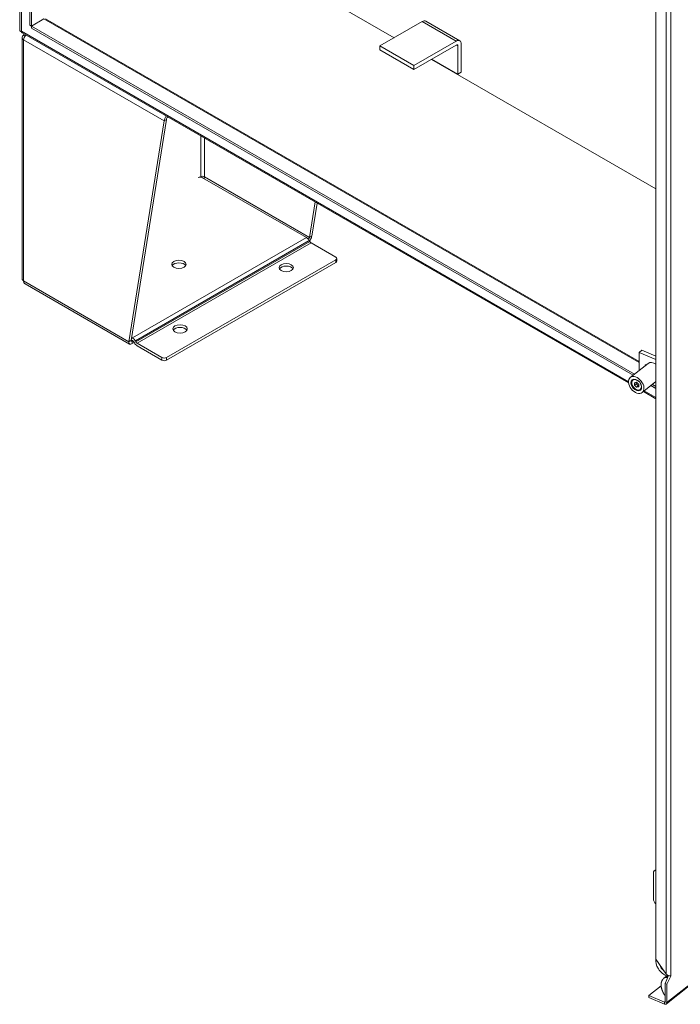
# Model space of a CAD drawing. Header units: inches. Extents: x 15 to 424, y 13 to 263.
# Tile 114 of 125: x 379 to 401, y 173 to 207. Entities that reach past the tile are written whole.
import ezdxf

# ---------------------------------------------------------------- set-up
doc = ezdxf.new("R2010")
doc.units = ezdxf.units.IN
doc.header["$LTSCALE"] = 26
doc.header["$MEASUREMENT"] = 0
doc.layers.add('Visible (ANSI)', color=7, linetype='Continuous', lineweight=5)
doc.layers.add('Visible Narrow (ANSI)', color=7, linetype='Continuous', lineweight=5)

msp = doc.modelspace()

# ---------------------------------------------------------------- linework, layer by layer
at = {"layer": 'Visible (ANSI)'}
for p, q in [((379.0177, 206.4854), (379.0177, 247.0857)), ((379.0752, 206.4523), (379.0752, 247.0526)), ((400.2505, 174.7971), (400.2505, 213.3344)), ((384.8779, 209.8025), (391.37, 206.0542)), ((391.37, 206.0542), (384.8779, 209.8025)), ((378.673, 207.1929), (378.673, 206.2864)), ((378.7304, 206.2532), (378.7304, 207.1598)), ((378.7304, 206.2754), (378.7304, 207.0936)), ((379.0177, 206.4854), (379.0752, 206.4523)), ((379.0752, 206.4523), (379.4965, 206.6955)), ((379.4965, 206.6955), (379.0752, 206.4523)), ((379.0752, 206.386), (379.0752, 206.4523)), ((399.5255, 194.6452), (379.0752, 206.4523)), ((379.5506, 206.7009), (399.6793, 195.0796)), ((392.3276, 206.6071), (390.8913, 205.7778)), ((392.4494, 206.6192), (393.5985, 205.9558)), ((378.673, 206.2864), (378.7304, 206.2532)), ((378.7329, 206.2546), (378.7304, 206.2532)), ((399.3234, 194.3494), (378.7529, 206.2258)), ((399.4772, 194.6068), (379.0752, 206.386)), ((378.7515, 197.8833), (378.7515, 206.0653)), ((392.0403, 205.1144), (390.8913, 205.7778)), ((390.8913, 205.7778), (390.8913, 205.6452)), ((392.0403, 205.1144), (393.4766, 205.9437)), ((393.4766, 205.811), (392.0403, 204.9818)), ((393.5341, 205.7778), (393.5341, 204.827)), ((393.649, 204.8933), (393.649, 205.8442)), ((392.0403, 204.9818), (390.8913, 205.6452)), ((392.0403, 204.9818), (392.0403, 205.1144)), ((392.634, 205.3245), (400.2505, 200.9271)), ((400.2505, 200.9271), (392.634, 205.3245)), ((393.5341, 204.827), (392.6531, 205.3356)), ((393.649, 204.8933), (393.5341, 204.827)), ((382.3727, 195.7473), (383.5756, 203.2348)), ((383.6522, 203.279), (382.4493, 195.7915)), ((383.5756, 203.2348), (383.6522, 203.279)), ((388.3991, 199.278), (384.8778, 201.3109)), ((388.501, 199.2854), (388.6939, 200.4863)), ((388.7575, 200.4496), (388.5776, 199.3297)), ((388.5143, 199.1425), (388.4938, 199.1779)), ((388.501, 199.2854), (388.5289, 199.3015)), ((388.5289, 199.3015), (388.5776, 199.3297)), ((388.5549, 199.0996), (389.3975, 198.6132)), ((389.3975, 198.5247), (383.6522, 195.2077)), ((383.6522, 195.1192), (389.3975, 198.4362)), ((389.4292, 198.4805), (389.4292, 198.5689)), ((378.8531, 197.7152), (382.4006, 195.6671)), ((382.3727, 195.7473), (382.4214, 195.7754)), ((382.4214, 195.7754), (382.4493, 195.7915)), ((382.5006, 195.784), (382.4526, 195.8118)), ((382.4656, 195.8927), (382.5006, 195.8725)), ((382.484, 195.7715), (382.5032, 195.7825)), ((382.484, 195.7715), (382.484, 195.683)), ((382.484, 195.683), (382.5521, 195.7223)), ((382.5617, 195.7058), (382.5412, 195.7411)), ((382.5954, 195.7724), (382.6158, 195.737)), ((383.499, 195.2077), (382.6565, 195.6941)), ((382.6565, 195.6057), (383.499, 195.1192)), ((399.7726, 195.4557), (399.6793, 195.3816)), ((399.7726, 195.4557), (400.2505, 195.2552)), ((399.6793, 195.3816), (400.2505, 195.142)), ((399.6793, 195.3816), (399.6793, 194.7675)), ((399.9832, 195.0089), (399.3815, 194.5308)), ((399.4654, 194.4667), (399.4652, 194.4666)), ((400.2505, 194.3933), (399.7848, 194.0232)), ((399.4395, 194.2871), (399.4367, 194.2953)), ((399.5932, 194.3686), (399.5215, 194.3569)), ((399.5215, 194.3569), (399.5215, 194.2733)), ((399.5215, 194.2733), (399.5816, 194.3211)), ((399.5215, 194.2733), (399.5932, 194.2014)), ((399.5606, 194.1348), (399.5679, 194.1302)), ((399.5816, 194.3667), (399.5816, 194.3211)), ((399.5816, 194.3211), (399.6534, 194.2492)), ((399.6649, 194.2967), (399.5932, 194.3686)), ((399.5932, 194.2014), (399.6534, 194.2492)), ((399.5932, 194.2014), (399.6649, 194.2131)), ((399.6534, 194.2492), (399.6649, 194.2511)), ((399.6649, 194.2131), (399.6649, 194.2967)), ((399.7413, 194.1194), (399.7412, 194.1193)), ((400.2505, 193.8141), (399.8284, 194.0578)), ((400.2505, 194.1603), (400.0807, 194.2584)), ((400.2505, 194.2267), (400.1291, 194.2968)), ((400.2247, 194.3728), (400.2505, 194.3619)), ((400.6048, 173.2841), (415.5734, 185.179)), ((400.1642, 177.7273), (400.1642, 176.8413)), ((400.243, 177.8378), (400.1946, 177.7993)), ((400.2505, 174.7971), (400.6011, 174.2962)), ((400.5185, 174.1539), (400.6509, 174.2591)), ((400.5594, 173.9789), (400.6812, 174.2449)), ((400.7524, 174.2294), (400.6251, 173.9513)), ((400.7524, 174.2294), (400.7523, 174.2295)), ((400.7524, 174.2296), (400.7525, 174.2297)), ((400.7524, 174.2296), (400.7525, 174.2295)), ((400.7525, 174.2295), (400.7524, 174.2294)), ((400.7525, 174.2297), (400.7525, 174.2295)), ((400.4265, 173.8972), (400.0115, 173.5674)), ((400.6251, 173.9513), (400.5594, 173.9789)), ((400.5594, 173.9789), (400.5594, 173.3597)), ((400.6251, 173.9513), (400.6251, 173.3322)), ((400.0115, 173.5674), (400.0115, 173.5011)), ((400.0115, 173.5674), (400.5374, 173.3468)), ((400.0115, 173.5011), (400.5374, 173.2805))]:
    msp.add_line(p, q, dxfattribs=at)
for centre, major_axis, ratio, start_param, end_param in [((392.3276, 206.4081), (0.1219, 0.2111), 0.5773503, 0, 0.7853982), ((378.807, 206.3196), (-0.0541, -0.0938), 0.5773503, 5.4977871, 6.2831853), ((378.9411, 206.0653), (-0.1896, 0), 0.5773503, 5.4977871, 7.0685835), ((393.4766, 205.7447), (0.1219, 0.2111), 0.5773503, 5.4977871, 7.0685835), ((393.4766, 205.7447), (0.0406, 0.0704), 0.5773503, 5.4977871, 7.0685835), ((383.7097, 203.3122), (-0.0948, -0.1642), 0.5773503, 4.4735252, 5.4977871), ((383.7097, 203.3122), (-0.0406, -0.0704), 0.5773503, 4.1275516, 5.4977871), ((384.8012, 201.2667), (0.1083, 0), 0.5773503, 0.7853982, 2.3167633), ((384.8779, 201.3109), (0.0813, 0), 0.5773503, 0.7853982, 2.3561945), ((388.3991, 199.1232), (-0.0948, 0.1642), 0.5773503, 4.712389, 5.4977871), ((388.5549, 199.1659), (-0.0406, 0.0704), 0.5773503, 1.5707963, 2.3561945), ((384.0735, 198.2814), (0.2437, 0), 0.5773503, 0.3196873, 2.8219054), ((389.3209, 198.5689), (0.1083, 0), 0.5773503, 5.4977871, 7.0685835), ((389.3209, 198.4805), (0.1083, 0), 0.5773503, 5.4977871, 6.2831853), ((387.7122, 198.1709), (0.2437, 0), 0.5773503, 0.3196873, 2.8219054), ((378.9411, 197.8833), (-0.1896, 0), 0.5773503, 0, 0.7853982), ((384.1118, 196.0922), (0.2437, 0), 0.5773503, 0.3196873, 2.8219054), ((382.5006, 195.7177), (-0.0948, 0.1642), 0.5773503, 4.712389, 5.4977871), ((382.5006, 195.7177), (-0.0406, 0.0704), 0.5773503, 4.712389, 5.452904), ((382.6565, 195.7605), (-0.0406, 0.0704), 0.5773503, 1.5707963, 2.3561945), ((382.6565, 195.7605), (-0.0948, 0.1642), 0.5773503, 1.5707963, 2.3561945), ((383.5756, 195.2519), (-0.1083, 0), 0.5773503, 0.7853982, 2.3561945), ((383.5756, 195.1635), (0.1083, 0), 0.5773503, 3.9269908, 5.4977871), ((400.1848, 194.7551), (-0.2017, 0.2538), 0.6605596, 5.1526464, 6.2831853), ((399.9554, 194.8757), (-0.0647, 0.0815), 0.6605596, 5.7015543, 6.8648163), ((399.6032, 194.293), (-0.138, 0.1736), 0.6605596, 6.2819537, 7.3587066), ((399.6032, 194.293), (0.138, -0.1736), 0.6605596, 5.207664, 6.2844169), ((400.2957, 177.6721), (-0.1011, 0.1272), 0.6605596, 5.7566839, 6.9766951), ((400.3441, 177.7106), (-0.1011, 0.1272), 0.6605596, 6.1978854, 6.2831853), ((400.2957, 176.7862), (-0.1011, 0.1272), 0.6605596, 0.6935098, 1.913521), ((400.5946, 174.6004), (-0.2696, 0.3393), 0.6605596, 0.5005699, 2.342573), ((400.5564, 174.5701), (0.1348, -0.1696), 0.6605596, 4.0454769, 5.1955243), ((400.6648, 174.2663), (-0.1083, 0), 0.5773503, 2.5105147, 2.5132741), ((400.5374, 173.3689), (0.0168, -0.0212), 0.6605596, 5.4058988, 6.9766951), ((400.5374, 173.3689), (0.0674, -0.0848), 0.6605596, 5.4058988, 6.9766951)]:
    msp.add_ellipse(centre, major_axis=major_axis, ratio=ratio, start_param=start_param, end_param=end_param, dxfattribs=at)
for centre, major_axis, ratio in [((384.0735, 198.3698), (-0.2437, 0), 0.5773503), ((387.7122, 198.2593), (-0.2437, 0), 0.5773503), ((384.1118, 196.1807), (-0.2437, 0), 0.5773503), ((399.5832, 194.277), (-0.2017, 0.2538), 0.6605596), ((399.5832, 194.277), (-0.1401, 0.1763), 0.6605596), ((399.5932, 194.285), (-0.1274, 0.1603), 0.6605596)]:
    msp.add_ellipse(centre, major_axis=major_axis, ratio=ratio, dxfattribs=at)
for points, degree in [([(378.8167, 206.1889), (378.8113, 206.1753), (378.808, 206.1597), (378.8071, 206.1427)], 3), ([(378.8531, 206.1161), (378.8378, 206.125), (378.8224, 206.1338), (378.8071, 206.1427)], 3), ([(384.8204, 201.3441), (384.8198, 201.339), (384.8197, 201.3337), (384.82, 201.3283)], 3), ([(384.9353, 201.3441), (384.9376, 201.3254), (384.9334, 201.3033), (384.9251, 201.2836)], 3), ([(388.501, 199.2854), (388.4963, 199.2666), (388.4816, 199.2424), (388.4615, 199.224)], 3), ([(400.6441, 174.164), (400.6364, 174.1713), (400.6281, 174.177), (400.6194, 174.181), (400.6101, 174.1834), (400.6004, 174.1843)], 5)]:
    msp.add_open_spline(points, degree=degree, dxfattribs=at)
for points, degree, knots in [([(378.8071, 205.9879), (378.8097, 206.0334), (378.8321, 206.0899), (378.8669, 206.1358), (378.8712, 206.1414), (378.8757, 206.1469), (378.8803, 206.1522)], 3, [0, 0, 0, 0, 0.9120227, 0.9120227, 0.9120227, 1.0242619, 1.0242619, 1.0242619, 1.0242619]), ([(388.4987, 199.1695), (388.5143, 199.1861), (388.5283, 199.2047), (388.54, 199.2242), (388.5612, 199.2597), (388.5744, 199.2975), (388.5776, 199.3297)], 3, [0.5499302, 0.5499302, 0.5499302, 0.5499302, 0.9120227, 0.9120227, 0.9120227, 1.5707963, 1.5707963, 1.5707963, 1.5707963]), ([(378.8531, 197.7153), (378.8488, 197.7178), (378.8446, 197.7207), (378.8408, 197.7241), (378.8209, 197.7416), (378.809, 197.7708), (378.8071, 197.8059)], 3, [0.78539816, 0.78539816, 0.78539816, 0.78539816, 0.91202272, 0.91202272, 0.91202272, 1.57079633, 1.57079633, 1.57079633, 1.57079633]), ([(382.3727, 195.7473), (382.3683, 195.7028), (382.3837, 195.6702), (382.4115, 195.6625), (382.4316, 195.657), (382.4578, 195.6642), (382.484, 195.683)], 3, [0, 0, 0, 0, 0.9120227, 0.9120227, 0.9120227, 1.5707963, 1.5707963, 1.5707963, 1.5707963]), ([(382.4493, 195.7915), (382.4439, 195.7697), (382.4517, 195.7563), (382.4658, 195.76), (382.4713, 195.7614), (382.4777, 195.7653), (382.484, 195.7715)], 3, [0, 0, 0, 0, 1.1271971, 1.1271971, 1.1271971, 1.5707963, 1.5707963, 1.5707963, 1.5707963]), ([(400.6004, 174.1843), (400.5941, 174.1849), (400.5496, 174.1841), (400.4975, 174.1523), (400.446, 174.0921), (400.4237, 174.0072), (400.4251, 173.9261)], 5, [0.40500171, 0.40500171, 0.40500171, 0.40500171, 0.40500171, 0.40500171, 0.43903867, 0.63903867, 0.63903867, 0.63903867, 0.63903867, 0.63903867, 0.63903867]), ([(400.6011, 174.2962), (400.6318, 174.2654), (400.6745, 174.2449), (400.709, 174.2359), (400.7261, 174.2314), (400.7412, 174.2296), (400.7522, 174.2294)], 3, [0, 0, 0, 0, 1.0490418, 1.0490418, 1.0490418, 1.5680369, 1.5680369, 1.5680369, 1.5680369]), ([(400.4251, 173.9261), (400.426, 173.8676), (400.4413, 173.7847), (400.4744, 173.7004), (400.5128, 173.6278), (400.5504, 173.575), (400.5594, 173.5635)], 5, [0.63903867, 0.63903867, 0.63903867, 0.63903867, 0.63903867, 0.63903867, 0.7834232, 0.82941296, 0.82941296, 0.82941296, 0.82941296, 0.82941296, 0.82941296])]:
    msp.add_open_spline(points, degree=degree, knots=knots, dxfattribs=at)
at = {"layer": 'Visible Narrow (ANSI)'}
for p, q in [((400.6011, 174.2962), (400.6011, 213.5411)), ((400.7524, 213.6355), (400.7524, 174.2296)), ((399.6793, 195.043), (379.4965, 206.6955)), ((392.3276, 206.6071), (393.4766, 205.9437)), ((378.7304, 206.2754), (399.3209, 194.3874)), ((383.5756, 203.2348), (378.8071, 205.9879)), ((378.8071, 205.9879), (378.8071, 197.8059)), ((393.5341, 205.7778), (393.4766, 205.811)), ((384.8204, 201.3441), (384.8204, 202.7227)), ((384.9353, 202.6563), (384.9353, 201.3441)), ((384.7946, 201.3291), (384.8204, 201.3441)), ((384.9353, 201.3441), (388.501, 199.2854)), ((388.3991, 199.278), (382.5006, 195.8725)), ((388.4938, 199.1779), (382.5954, 195.7724)), ((388.5143, 199.1425), (382.6158, 195.737)), ((388.5549, 199.0996), (382.6565, 195.6941)), ((389.3975, 198.5247), (389.3975, 198.4362)), ((378.8071, 197.8059), (382.3727, 195.7473)), ((382.4493, 195.7915), (382.484, 195.7715)), ((383.499, 195.2077), (383.499, 195.1192)), ((383.6522, 195.1192), (383.6522, 195.2077)), ((399.8551, 194.0791), (400.2505, 193.8507)), ((400.6251, 173.3322), (415.5891, 185.2234)), ((400.6004, 174.1843), (400.6782, 174.2461)), ((400.5374, 173.3468), (400.5594, 173.3642)), ((400.5374, 173.2805), (400.5374, 173.3468)), ((400.5594, 173.3597), (400.6251, 173.3322))]:
    msp.add_line(p, q, dxfattribs=at)

doc.saveas('drawing.dxf')
